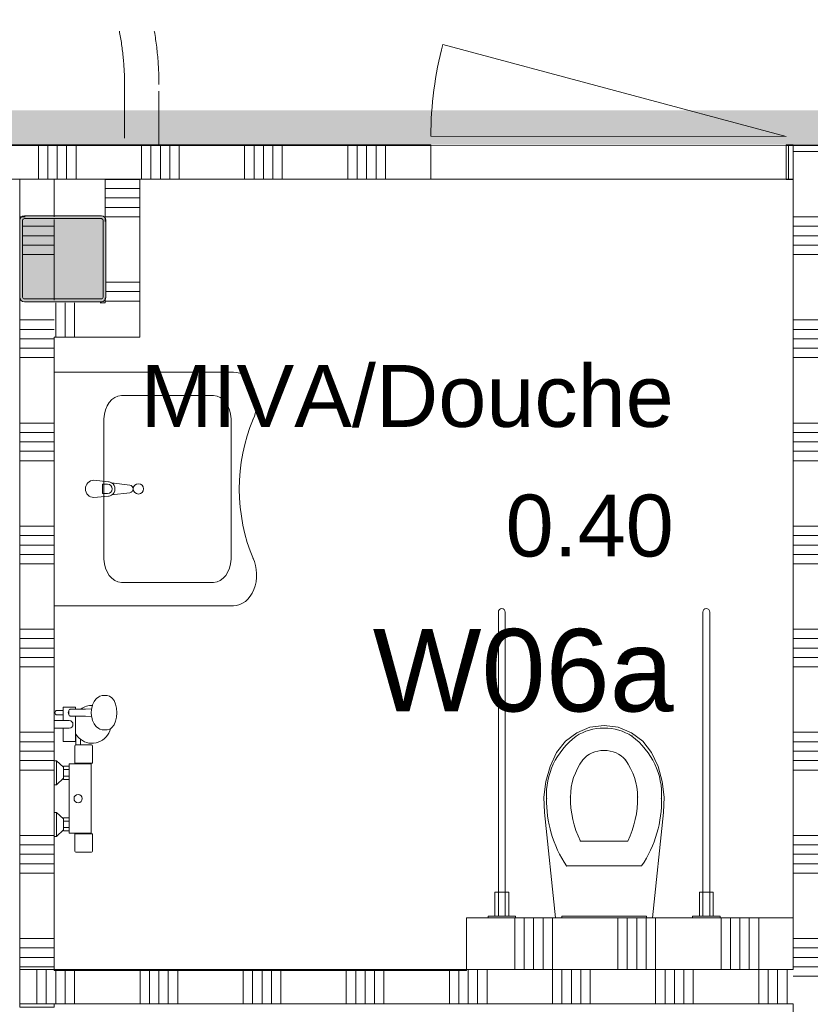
# Model space of a CAD drawing. Header units: millimetres. Extents: x -850 to 154668, y -80343 to 71019.
# Tile 31 of 147: x 33250 to 35550, y 23809 to 26674. Entities that reach past the tile are written whole.
import ezdxf
from ezdxf.enums import TextEntityAlignment as Align

# ---------------------------------------------------------------- set-up
doc = ezdxf.new("R2010")
doc.units = ezdxf.units.MM
doc.header["$MEASUREMENT"] = 0
doc.linetypes.add('B0701', pattern=[234.119993, 155.999994, -78.119999])
for name, color, linetype in [('Info Wandafwerking aanduiding', 7, 'Continuous'), ('Info Wandafwerking aanduiding Doorsnede-arcering', 7, 'Continuous'), ('New_22 NC Binnenwanden', 7, 'Continuous'), ('New_22 NC Binnenwanden Deuren', 7, 'Continuous'), ('New_22 NC Binnenwanden Doorsnede-arcering', 7, 'Continuous'), ('New_74 Sanitair', 7, 'Continuous'), ('New_Z Ruimtefuncties', 7, 'Continuous'), ('New_Z Ruimtefuncties Zone omranding', 7, 'Continuous'), ('New_Z Ruimtefuncties Zone tekst', 7, 'Continuous'), ('S-COLS-____-OTLN.RVT S', 7, 'Continuous'), ('S-COLS-____-OTLN.RVT S 2D arcering', 7, 'Continuous')]:
    doc.layers.add(name, color=color, linetype=linetype)
doc.styles.add('GENERATED_STYLE_1', font='arial.ttf')
doc.styles.add('GENERATED_STYLE_2', font='arial.ttf')

# ---------------------------------------------------------------- blocks, each defined once
blk = doc.blocks.new('*X85')
at = {"layer": 'New_22 NC Binnenwanden Doorsnede-arcering', "color": 254, "linetype": 'Continuous', "lineweight": 0, "true_color": 0xe9ebeb}
for p, q in [((33350, 25800), (33250, 25800)), ((33350, 25772.6), (33250, 25772.6)), ((33350, 25745.1), (33250, 25745.1)), ((33350, 25717.7), (33250, 25717.7)), ((33350, 25690.3), (33250, 25690.3)), ((33350, 25500), (33250, 25500)), ((33350, 25472.6), (33250, 25472.6)), ((33350, 25445.1), (33250, 25445.1)), ((33350, 25417.7), (33250, 25417.7)), ((33350, 25390.3), (33250, 25390.3)), ((33350, 25200), (33250, 25200)), ((33350, 25172.6), (33250, 25172.6)), ((33350, 25145.1), (33250, 25145.1)), ((33350, 25117.7), (33250, 25117.7)), ((33350, 25090.3), (33250, 25090.3)), ((33350, 24900), (33250, 24900)), ((33350, 24872.6), (33250, 24872.6)), ((33350, 24845.1), (33250, 24845.1)), ((33350, 24817.7), (33250, 24817.7)), ((33350, 24790.3), (33250, 24790.3)), ((33350, 24600), (33250, 24600)), ((33350, 24572.6), (33250, 24572.6)), ((33350, 24545.1), (33250, 24545.1)), ((33350, 24517.7), (33250, 24517.7)), ((33350, 24490.3), (33250, 24490.3)), ((33350, 24300), (33250, 24300)), ((33350, 24272.6), (33250, 24272.6)), ((33350, 24245.1), (33250, 24245.1)), ((33350, 24217.7), (33250, 24217.7)), ((33350, 24190.3), (33250, 24190.3)), ((33350, 24000), (33250, 24000)), ((33350, 23972.6), (33250, 23972.6)), ((33350, 23945.1), (33250, 23945.1)), ((33350, 23917.7), (33250, 23917.7))]:
    blk.add_line(p, q, dxfattribs=at)
blk = doc.blocks.new('*X86')
at = {"layer": 'New_22 NC Binnenwanden Doorsnede-arcering', "color": 254, "linetype": 'Continuous', "lineweight": 0, "true_color": 0xe9ebeb}
blk.add_line((33266, 26100), (33250, 26100), dxfattribs=at)
blk = doc.blocks.new('*X87')
at = {"layer": 'New_22 NC Binnenwanden Doorsnede-arcering', "color": 254, "linetype": 'Continuous', "lineweight": 0, "true_color": 0xe9ebeb}
for p, q in [((33350, 26072.6), (33258, 26072.6)), ((33350, 26045.1), (33258, 26045.1)), ((33350, 26017.7), (33258, 26017.7)), ((33350, 25990.3), (33258, 25990.3))]:
    blk.add_line(p, q, dxfattribs=at)
blk = doc.blocks.new('*X89')
at = {"layer": 'New_22 NC Binnenwanden Doorsnede-arcering', "color": 254, "linetype": 'Continuous', "lineweight": 0, "true_color": 0xe9ebeb}
for p, q in [((33350, 22800), (33250, 22800)), ((33350, 22772.6), (33250, 22772.6)), ((33350, 22745.1), (33250, 22745.1)), ((33350, 22717.7), (33250, 22717.7)), ((33350, 22690.3), (33250, 22690.3)), ((33350, 22500), (33250, 22500)), ((33350, 22472.6), (33250, 22472.6)), ((33350, 22445.1), (33250, 22445.1)), ((33350, 22417.7), (33250, 22417.7))]:
    blk.add_line(p, q, dxfattribs=at)
blk = doc.blocks.new('D1 22_2')
at = {"layer": 'New_22 NC Binnenwanden Deuren', "color": 1, "linetype": 'Continuous', "lineweight": 0}
for q in [(-435.2, 241.7), (-467, 0)]:
    blk.add_line((467, 0), q, dxfattribs=at)
at = {"layer": 'New_22 NC Binnenwanden Deuren', "color": 7, "linetype": 'Continuous', "lineweight": 0}
for p, q in [((-467, -25), (-467, -125)), ((-467, -25), (-467, -125)), ((467, -25), (467, -125)), ((467, -25), (467, -125))]:
    blk.add_line(p, q, dxfattribs=at)
at = {"layer": 'New_22 NC Binnenwanden Deuren', "color": 1, "linetype": 'Continuous', "lineweight": 0}
blk.add_arc((467, 0), 934, 165, 180, dxfattribs=at)
blk = doc.blocks.new('Wall_9_1', base_point=(33350, 26210))
at = {"layer": 'New_22 NC Binnenwanden', "color": 8, "linetype": 'Continuous', "lineweight": 0, "true_color": 0x778488}
for p, q in [((33250, 23910), (33350, 23910)), ((33250, 23810), (33350, 23810)), ((33250, 23800), (33350, 23800)), ((33250, 22866), (33350, 22866))]:
    blk.add_line(p, q, dxfattribs=at)
at = {"layer": 'New_22 NC Binnenwanden', "color": 8, "linetype": 'Continuous', "lineweight": 0, "true_color": 0x778488, "flags": 128}
for points in [[(33250, 26210), (33250, 26084)], [(33250, 26210), (33350, 26210)], [(33350, 26100), (33350, 26210)], [(33350, 25858), (33350, 26092)], [(33250, 25866), (33250, 23910)], [(33350, 23910), (33350, 25750)], [(33250, 23810), (33250, 23800)], [(33350, 23800), (33350, 23810)], [(33250, 22866), (33250, 22415)], [(33350, 22415), (33350, 22866)], [(33250, 22415), (33350, 22415)]]:
    blk.add_lwpolyline(points, dxfattribs=at)
at = {"layer": 'New_22 NC Binnenwanden', "color": 8, "lineweight": 0, "true_color": 0x778488}
for name in ['*X86', '*X87', '*X85', '*X89']:
    blk.add_blockref(name, (0, 0), dxfattribs=at)
at = {"layer": 'New_22 NC Binnenwanden Deuren', "color": 1, "linetype": 'Continuous', "lineweight": 0, "xscale": -1, "zscale": 1000, "rotation": 90}
blk.add_blockref('D1 22_2', (33225, 23333), dxfattribs=at)
blk = doc.blocks.new('*X432')
at = {"layer": 'New_22 NC Binnenwanden Doorsnede-arcering', "color": 254, "linetype": 'Continuous', "lineweight": 0, "true_color": 0xe9ebeb}
for p, q in [((33354.9, 25850), (33354.9, 25750)), ((33382.3, 25850), (33382.3, 25750)), ((33409.7, 25850), (33409.7, 25750))]:
    blk.add_line(p, q, dxfattribs=at)
blk = doc.blocks.new('Wall_112_1', base_point=(33350, 25850))
at = {"layer": 'New_22 NC Binnenwanden', "color": 8, "linetype": 'Continuous', "lineweight": 0, "true_color": 0x778488, "flags": 128}
for points in [[(33499.1, 25850), (33484, 25850)], [(33599.1, 25750), (33599.1, 25850)], [(33350, 25750), (33599.1, 25750)]]:
    blk.add_lwpolyline(points, dxfattribs=at)
at = {"layer": 'New_22 NC Binnenwanden', "color": 8, "lineweight": 0, "true_color": 0x778488}
blk.add_blockref('*X432', (0, 0), dxfattribs=at)
blk = doc.blocks.new('*X436')
at = {"layer": 'New_22 NC Binnenwanden Doorsnede-arcering', "color": 254, "linetype": 'Continuous', "lineweight": 0, "true_color": 0xe9ebeb}
for p, q in [((33499.1, 26182.3), (33524, 26182.3)), ((33524, 26182.3), (33599.1, 26182.3)), ((33499.1, 26154.9), (33524, 26154.9)), ((33524, 26154.9), (33599.1, 26154.9)), ((33499.1, 26127.4), (33524, 26127.4)), ((33524, 26127.4), (33599.1, 26127.4)), ((33499.1, 26100), (33524, 26100)), ((33524, 26100), (33599.1, 26100)), ((33500, 25909.7), (33524, 25909.7)), ((33524, 25909.7), (33599.1, 25909.7)), ((33500, 25882.3), (33524, 25882.3)), ((33524, 25882.3), (33599.1, 25882.3)), ((33499.1, 25854.9), (33524, 25854.9)), ((33524, 25854.9), (33599.1, 25854.9))]:
    blk.add_line(p, q, dxfattribs=at)
blk = doc.blocks.new('Wall_113_1', base_point=(33499.1, 25850))
at = {"layer": 'New_22 NC Binnenwanden', "color": 8, "linetype": 'Continuous', "lineweight": 0, "true_color": 0x778488, "flags": 128}
for points in [[(33599.1, 26209), (33499.1, 26209)], [(33499.1, 26209), (33499.1, 26086.1)], [(33599.1, 25850), (33599.1, 26209)], [(33499.1, 25863.9), (33499.1, 25850)]]:
    blk.add_lwpolyline(points, dxfattribs=at)
at = {"layer": 'New_22 NC Binnenwanden', "color": 8, "lineweight": 0, "true_color": 0x778488}
blk.add_blockref('*X436', (0, 0), dxfattribs=at)
blk = doc.blocks.new('*X538')
at = {"layer": 'New_22 NC Binnenwanden Doorsnede-arcering', "color": 254, "linetype": 'Continuous', "lineweight": 0, "true_color": 0xe9ebeb}
for p, q in [((34690.3, 23910), (34690.3, 24060)), ((34717.7, 23910), (34717.7, 24060)), ((34745.1, 23910), (34745.1, 24060)), ((34772.6, 23910), (34772.6, 24060)), ((34800, 23910), (34800, 24060)), ((34990.3, 23910), (34990.3, 24060)), ((35017.7, 23910), (35017.7, 24060)), ((35045.1, 23910), (35045.1, 24060)), ((35072.6, 23910), (35072.6, 24060)), ((35100, 23910), (35100, 24060)), ((35290.3, 23910), (35290.3, 24060)), ((35317.7, 23910), (35317.7, 24060)), ((35345.1, 23910), (35345.1, 24060)), ((35372.6, 23910), (35372.6, 24060)), ((35400, 23910), (35400, 24060))]:
    blk.add_line(p, q, dxfattribs=at)
blk = doc.blocks.new('Wall_144_1', base_point=(35600, 23910))
at = {"layer": 'New_22 NC Binnenwanden', "color": 8, "linetype": 'Continuous', "lineweight": 0, "true_color": 0x778488, "flags": 128}
for points in [[(35500, 24060), (34550, 24060)], [(34550, 24060), (34550, 23910)], [(35500, 23910), (35500, 24060)], [(34550, 23910), (35500, 23910)]]:
    blk.add_lwpolyline(points, dxfattribs=at)
at = {"layer": 'New_22 NC Binnenwanden', "color": 8, "lineweight": 0, "true_color": 0x778488}
blk.add_blockref('*X538', (0, 0), dxfattribs=at)
blk = doc.blocks.new('Wall_201_1', base_point=(33555, 26485))
at = {"layer": 'New_22 NC Binnenwanden', "color": 8, "linetype": 'B0701', "lineweight": 0, "true_color": 0x778488}
for radius in [900, 800]:
    blk.add_arc((32755, 26485), radius, 0, 89.9998, dxfattribs=at)
blk = doc.blocks.new('Wall_202_1', base_point=(33555, 26485))
at = {"layer": 'New_22 NC Binnenwanden', "color": 8, "linetype": 'B0701', "lineweight": 0, "true_color": 0x778488, "flags": 128}
for points in [[(33555, 26485), (33555, 26310)], [(33655, 26310), (33655, 26485)], [(33555, 26310), (33655, 26310)]]:
    blk.add_lwpolyline(points, dxfattribs=at)
blk = doc.blocks.new('Wall_445_1', base_point=(61261, 26310))
at = {"layer": 'Info Wandafwerking aanduiding Doorsnede-arcering', "linetype": 'Continuous', "lineweight": 0}
blk.add_hatch(color=1, dxfattribs=at).paths.add_polyline_path([(61261, 26410), (29780, 26410), (29780, 26310), (61261, 26310)])
blk = doc.blocks.new('Invalidentoilet 22')
at = {"layer": 'New_74 Sanitair', "color": 1, "linetype": 'Continuous', "lineweight": 0}
for p, q in [((-257.5, 0), (-337.5, 0)), ((-337.5, 0), (-337.5, -5)), ((-257.5, -5), (-257.5, 0)), ((-141, 0), (-173.3, -306.6)), ((141, 0), (-141, 0)), ((123, 0), (-123, 0)), ((-123, 0), (-123, -5)), ((123, -5), (123, 0)), ((173.3, -306.6), (141, 0)), ((337.5, 0), (257.5, 0)), ((257.5, 0), (257.5, -5)), ((337.5, -5), (337.5, 0)), ((-337.5, -5), (-257.5, -5)), ((-317.5, -5), (-317.5, -75)), ((-277.5, -5), (-317.5, -5)), ((-307.5, -890), (-307.5, -5)), ((-307.5, -5), (-287.5, -5)), ((-287.5, -5), (-287.5, -890)), ((-277.5, -75), (-277.5, -5)), ((-123, -5), (123, -5)), ((257.5, -5), (337.5, -5)), ((277.5, -5), (277.5, -75)), ((317.5, -5), (277.5, -5)), ((287.5, -890), (287.5, -5)), ((287.5, -5), (307.5, -5)), ((307.5, -5), (307.5, -890)), ((317.5, -75), (317.5, -5)), ((-317.5, -75), (-277.5, -75)), ((277.5, -75), (317.5, -75)), ((0, -151.4), (-108.9, -151.4)), ((108.9, -151.4), (0, -151.4)), ((0, -223.6), (-68.8, -223.6)), ((68.8, -223.6), (0, -223.6)), ((-173.3, -306.6), (-174.9, -351.8)), ((174.9, -351.8), (173.3, -306.6)), ((-174.9, -351.8), (-169.4, -396.7)), ((169.4, -396.7), (174.9, -351.8)), ((-169.4, -396.7), (-157, -440.3)), ((157, -440.3), (169.4, -396.7)), ((-157, -440.3), (-138, -481.3)), ((138, -481.3), (157, -440.3)), ((-138, -481.3), (-112.4, -513.9)), ((62.1, -459.7), (62.1, -459.7)), ((112.4, -513.9), (138, -481.3)), ((-112.4, -513.9), (-79.4, -538.8)), ((0, -487.5), (0, -487.5)), ((79.4, -538.8), (112.4, -513.9)), ((-79.4, -538.8), (-41, -554.6)), ((41, -554.6), (79.4, -538.8)), ((81.1, -529), (81.1, -529)), ((-41, -554.6), (0, -560)), ((0, -552.4), (0, -552.4)), ((0, -560), (41, -554.6))]:
    blk.add_line(p, q, dxfattribs=at)
for centre in [(-297.5, -890), (297.5, -890)]:
    blk.add_arc(centre, 10, 180, 0, dxfattribs=at)
for centre, major_axis, start_param, end_param in [((258.1, -339.4), (425.3, 0), 2.612188, 3.165208), ((-258.1, -339.4), (425.3, 0), 6.259569, 6.81259), ((264.5, -347.9), (362.2, 0), 2.738768, 3.154495), ((-264.5, -347.9), (362.2, 0), 6.270283, 6.68601), ((89.5, -360.8), (256.9, 0), 3.085861, 3.98645), ((134.9, -351.4), (232.6, 0), 3.144841, 3.702507), ((-134.9, -351.4), (232.6, 0), 5.722271, 6.279937), ((-89.5, -360.8), (256.9, 0), 5.438328, 6.338917), ((0.8, -419), (78.2, 0), 3.778693, 4.701998), ((-0.8, -419), (78.2, 0), 4.72278, 5.646085), ((0.8, -431.2), (138.5, 0), 4.079884, 4.706528), ((-0.8, -431.2), (138.5, 0), 4.71825, 5.344894)]:
    blk.add_ellipse(centre, major_axis=major_axis, ratio=0.875546, start_param=start_param, end_param=end_param, dxfattribs=at)
for p in [(108.9, -151.4), (68.8, -223.6), (-167, -348.2), (-97.7, -352), (97.7, -352), (167, -348.2), (-62.1, -459.7), (-81.1, -529)]:
    blk.add_point(p, dxfattribs=at)
blk = doc.blocks.new('Douche armatuur 22')
at = {"layer": 'New_74 Sanitair', "color": 1, "linetype": 'Continuous', "lineweight": 0}
for p, q in [((-40, 0), (-110, 0)), ((-110, 0), (-110, -7)), ((-40, -7), (-40, 0)), ((110, 0), (40, 0)), ((40, 0), (40, -7)), ((110, -7), (110, 0)), ((-110, -7), (-91, -27)), ((-110, -7), (-40, -7)), ((-91, -27), (-94, -27)), ((-94, -27), (-94, -44)), ((-91, -27), (-59, -27)), ((-84.5, -27), (-84.5, -44)), ((-65.5, -27), (-65.5, -44)), ((-59, -27), (-40, -7)), ((-56, -27), (-59, -27)), ((-56, -44), (-56, -27)), ((40, -7), (59, -27)), ((40, -7), (110, -7)), ((59, -27), (56, -27)), ((56, -27), (56, -44)), ((59, -27), (91, -27)), ((65.5, -27), (65.5, -44)), ((84.5, -27), (84.5, -44)), ((91, -27), (110, -7)), ((94, -27), (91, -27)), ((94, -44), (94, -27)), ((205, -26), (166, -26)), ((166, -26), (166, -62)), ((227, 0), (205, 0)), ((205, 0), (205, -26)), ((205, -26), (205, -44)), ((227, -26), (227, 0)), ((243.5, -26), (227, -26)), ((227, -44), (227, -26)), ((227, -44), (227, -26)), ((243.5, -9), (243.5, -26)), ((243.5, -26), (256.5, -26)), ((256.5, -26), (256.5, -9)), ((266, -26), (256.5, -26)), ((266, -62), (266, -26)), ((-94, -44), (-101, -44)), ((-101, -44), (-101, -61)), ((-94, -44), (-56, -44)), ((56, -44), (-56, -44)), ((56, -44), (94, -44)), ((101, -44), (94, -44)), ((101, -61), (101, -44)), ((239.5, -91.1), (240, -48.8)), ((240, -48.8), (240.2, -47.2)), ((240.2, -47.2), (240.9, -45.7)), ((240.9, -45.7), (242.1, -44.3)), ((242.1, -44.3), (243.5, -43.3)), ((243.5, -43.3), (245, -42.8)), ((247.4, -41.6), (245, -42.8)), ((245, -42.8), (245.2, -42.7)), ((245, -42.8), (245, -42.8)), ((245.2, -42.7), (247, -42.5)), ((247, -42.5), (253, -42.5)), ((250, -41.2), (247.4, -41.6)), ((252.6, -41.6), (250, -41.2)), ((255, -42.8), (252.6, -41.6)), ((253, -42.5), (254.8, -42.7)), ((254.8, -42.7), (255, -42.8)), ((255, -42.8), (255, -42.8)), ((255, -42.8), (256.5, -43.3)), ((256.5, -43.3), (257.9, -44.3)), ((257.9, -44.3), (259.1, -45.7)), ((259.1, -45.7), (259.8, -47.2)), ((259.8, -47.2), (260, -48.8)), ((260.5, -91.1), (260, -48.8)), ((-156, -63.1), (-156, -108.9)), ((-103, -60.1), (-153, -60.1)), ((-103, -61), (-103, -60.1)), ((-101, -61), (-103, -61)), ((-103, -61), (-103, -107)), ((-101, -107), (-101, -61)), ((103, -61), (101, -61)), ((101, -61), (101, -107.2)), ((153, -60.1), (103, -60.1)), ((103, -60.1), (103, -61)), ((103, -107), (103, -61)), ((156, -63.5), (156, -63.1)), ((187.3, -63.5), (156, -63.5)), ((156, -76.5), (156, -63.5)), ((156, -108.9), (156, -76.5)), ((156, -76.5), (172.7, -76.5)), ((166, -62), (190, -62)), ((190, -62), (239.8, -62)), ((260.3, -77.9), (260.2, -62)), ((260.2, -62), (266, -62)), ((-153, -111.9), (-103, -111.9)), ((-103, -111.9), (-103, -107)), ((-103, -107), (-101, -107)), ((-101, -107), (-101, -107.2)), ((-101, -107.2), (-101, -107.8)), ((-101, -107.8), (-101, -108)), ((-101, -108), (101, -108)), ((101, -107.2), (101, -107)), ((101, -107), (103, -107)), ((101, -107.8), (101, -107.2)), ((101, -108), (101, -107.8)), ((103, -107), (103, -111.9)), ((103, -111.9), (153, -111.9)), ((227.2, -112.2), (217.8, -116.4)), ((232.4, -110.8), (227.2, -112.2)), ((240.9, -108.8), (232.4, -110.8)), ((239, -109.3), (239.5, -91.1)), ((250, -108.1), (240.9, -108.8)), ((259.1, -108.8), (250, -108.1)), ((267.6, -110.8), (259.1, -108.8)), ((261, -109.3), (260.5, -91.1)), ((267.6, -110.8), (271, -111.7)), ((272.8, -112.2), (271, -111.7)), ((282.2, -116.4), (272.8, -112.2)), ((200.5, -140.4), (200, -143.6)), ((202.2, -133), (200.5, -140.4)), ((203.6, -130.3), (202.2, -133)), ((208.4, -123.6), (203.6, -130.3)), ((210.5, -121.8), (208.4, -123.6)), ((217.8, -116.4), (210.5, -121.8)), ((289.5, -121.8), (282.2, -116.4)), ((291.6, -123.6), (289.5, -121.8)), ((296.4, -130.3), (291.6, -123.6)), ((297.8, -133), (296.4, -130.3)), ((299.5, -140.4), (297.8, -133)), ((300, -143.6), (299.5, -140.4)), ((200, -143.6), (200, -154.2)), ((200, -154.2), (201.7, -161.6)), ((201.7, -161.6), (203.4, -164)), ((203.4, -164), (206.7, -168.5)), ((206.7, -168.5), (214.6, -174.5)), ((285.4, -174.5), (293.3, -168.5)), ((293.3, -168.5), (298.3, -161.6)), ((298.3, -161.6), (300, -154.2)), ((300, -154.2), (300, -143.6)), ((214.6, -174.5), (225, -179)), ((225, -179), (237.1, -181.9)), ((237.1, -181.9), (250, -182.9)), ((250, -182.9), (262.9, -181.9)), ((262.9, -181.9), (275, -179)), ((275, -179), (285.4, -174.5))]:
    blk.add_line(p, q, dxfattribs=at)
blk.add_circle((0, -70), 12, dxfattribs=at)
for centre, radius, start, end in [((250, -9), 6.5, 0, 180), ((216, -44), 11, 180, 0), ((-153, -63.1), 3, 90, 180), ((153, -63.1), 3, 0, 90), ((216, -110.5), 55, 141.8869, 256.7735), ((216, -110.5), 55, 121.3994, 141.8869), ((216, -110.5), 55, 118.2578, 121.3994), ((216.2, -110.3), 54.8, 358.5584, 36.3009), ((-153, -108.9), 3, 180, 270), ((153, -108.9), 3, 270, 0)]:
    blk.add_arc(centre, radius, start, end, dxfattribs=at)
blk = doc.blocks.new('Wasbak 22')
at = {"layer": 'New_74 Sanitair', "color": 1, "linetype": 'Continuous', "lineweight": 0}
for p, q in [((-340, -522), (-340, -0.2)), ((-340, -0.2), (340, -0.2)), ((340, -0.2), (340, -522)), ((-25, -116), (-21, -158)), ((-13.6, -155.8), (-13.6, -140.9)), ((-13.6, -140.9), (13.6, -140.9)), ((13.6, -140.9), (13.6, -155.8)), ((21, -158), (25, -116)), ((-204, -145.1), (204, -145.1)), ((-17.7, -167.5), (-11.1, -220.4)), ((11.1, -220.4), (17.7, -167.5)), ((-272, -195.9), (-272, -464)), ((272, -464), (272, -195.9)), ((-204, -514.8), (204, -514.8))]:
    blk.add_line(p, q, dxfattribs=at)
blk.add_circle((0, -245.2), 15, dxfattribs=at)
for centre, radius, start, end in [((0, -116), 25, 0, 180), ((0, -156.1), 21.1, 185.1696, 212.771), ((0, -156.1), 21.1, 212.771, 327.229), ((0, -155.8), 13.6, 180, 0), ((0, -156.1), 21.1, 327.229, 354.8304), ((0, -219), 11.2, 187.1389, 352.8611)]:
    blk.add_arc(centre, radius, start, end, dxfattribs=at)
for centre, major_axis, start_param, end_param in [((-202.5, -197), (69.5, 0), 1.592282, 3.120107), ((202.5, -197), (69.5, 0), 0.021486, 1.549311), ((-202.5, -462.9), (69.5, 0), 3.163078, 4.690903), ((202.5, -462.9), (69.5, 0), 4.733875, 6.2617), ((-249.8, -522), (90.2, 0), 3.141593, 5.289261), ((0, -841.3), (405.3, 0), 1.046808, 2.098245), ((249.8, -522), (90.2, 0), 4.135517, 6.283185)]:
    blk.add_ellipse(centre, major_axis=major_axis, ratio=0.746013, start_param=start_param, end_param=end_param, dxfattribs=at)
blk = doc.blocks.new('Column 74[74]_1', base_point=(0.5, 3))
at = {"layer": 'S-COLS-____-OTLN.RVT S 2D arcering', "linetype": 'Continuous', "lineweight": 0, "true_color": 0x778488}
h = blk.add_hatch(color=8, dxfattribs=at)
h.paths.add_polyline_path([(33250.5, 25866), (33251.5, 25861), (33254.3, 25856.8), (33258.5, 25853.9), (33263.5, 25853), (33487.5, 25853), (33492.5, 25853.9), (33496.7, 25856.8), (33499.5, 25861), (33500.5, 25866), (33500.5, 26090), (33499.5, 26094.9), (33496.7, 26099.1), (33492.5, 26102), (33487.5, 26103), (33263.5, 26103), (33258.5, 26102), (33254.3, 26099.1), (33251.5, 26094.9), (33250.5, 26090)])
h.paths.add_polyline_path([(33487.5, 25861), (33263.5, 25861), (33261.6, 25861.3), (33260, 25862.4), (33258.9, 25864), (33258.5, 25866), (33258.5, 26090), (33258.9, 26091.9), (33260, 26093.5), (33261.6, 26094.6), (33263.5, 26095), (33487.5, 26095), (33489.4, 26094.6), (33491.1, 26093.5), (33492.1, 26091.9), (33492.5, 26090), (33492.5, 25866), (33492.1, 25864), (33491.1, 25862.4), (33489.4, 25861.3)], flags=0)
blk.add_hatch(color=8, dxfattribs=at).paths.add_polyline_path([(33487.5, 26095), (33263.5, 26095), (33261.6, 26094.6), (33260, 26093.5), (33258.9, 26091.9), (33258.5, 26090), (33258.5, 25866), (33258.9, 25864), (33260, 25862.4), (33261.6, 25861.3), (33263.5, 25861), (33487.5, 25861), (33489.4, 25861.3), (33491.1, 25862.4), (33492.1, 25864), (33492.5, 25866), (33492.5, 26090), (33492.1, 26091.9), (33491.1, 26093.5), (33489.4, 26094.6)])
at = {"layer": 'S-COLS-____-OTLN.RVT S', "color": 1, "linetype": 'Continuous', "lineweight": 0}
for p, q in [((33258.5, 26102), (33254.3, 26099.1)), ((33263.5, 26103), (33258.5, 26102)), ((33487.5, 26103), (33263.5, 26103)), ((33492.5, 26102), (33487.5, 26103)), ((33496.7, 26099.1), (33492.5, 26102)), ((33251.5, 26094.9), (33250.5, 26090)), ((33250.5, 26090), (33250.5, 25866)), ((33254.3, 26099.1), (33251.5, 26094.9)), ((33258.5, 26090), (33258.9, 26091.9)), ((33258.5, 25866), (33258.5, 26090)), ((33258.9, 26091.9), (33260, 26093.5)), ((33260, 26093.5), (33261.6, 26094.6)), ((33261.6, 26094.6), (33263.5, 26095)), ((33263.5, 26095), (33487.5, 26095)), ((33487.5, 26095), (33489.4, 26094.6)), ((33489.4, 26094.6), (33491.1, 26093.5)), ((33491.1, 26093.5), (33492.1, 26091.9)), ((33492.1, 26091.9), (33492.5, 26090)), ((33492.5, 26090), (33492.5, 25866)), ((33499.5, 26094.9), (33496.7, 26099.1)), ((33500.5, 26090), (33499.5, 26094.9)), ((33500.5, 25866), (33500.5, 26090)), ((33250.5, 25866), (33251.5, 25861)), ((33251.5, 25861), (33254.3, 25856.8)), ((33254.3, 25856.8), (33258.5, 25853.9)), ((33258.9, 25864), (33258.5, 25866)), ((33258.5, 25853.9), (33263.5, 25853)), ((33260, 25862.4), (33258.9, 25864)), ((33261.6, 25861.3), (33260, 25862.4)), ((33263.5, 25861), (33261.6, 25861.3)), ((33487.5, 25861), (33263.5, 25861)), ((33263.5, 25853), (33487.5, 25853)), ((33489.4, 25861.3), (33487.5, 25861)), ((33487.5, 25853), (33492.5, 25853.9)), ((33491.1, 25862.4), (33489.4, 25861.3)), ((33492.1, 25864), (33491.1, 25862.4)), ((33492.5, 25866), (33492.1, 25864)), ((33492.5, 25853.9), (33496.7, 25856.8)), ((33496.7, 25856.8), (33499.5, 25861)), ((33499.5, 25861), (33500.5, 25866))]:
    blk.add_line(p, q, dxfattribs=at)
blk = doc.blocks.new('*X2952')
at = {"layer": 'New_22 NC Binnenwanden Doorsnede-arcering', "color": 254, "linetype": 'Continuous', "lineweight": 0, "true_color": 0xe9ebeb}
blk.add_line((35518.8, 26290.3), (35500, 26290.3), dxfattribs=at)
blk = doc.blocks.new('*X2953')
at = {"layer": 'New_22 NC Binnenwanden Doorsnede-arcering', "color": 254, "linetype": 'Continuous', "lineweight": 0, "true_color": 0xe9ebeb}
for p, q in [((35600, 26100), (35500, 26100)), ((35600, 26072.6), (35500, 26072.6)), ((35600, 26045.1), (35500, 26045.1)), ((35600, 26017.7), (35500, 26017.7)), ((35600, 25990.3), (35500, 25990.3)), ((35600, 25800), (35500, 25800)), ((35600, 25772.6), (35500, 25772.6)), ((35600, 25745.1), (35500, 25745.1)), ((35600, 25717.7), (35500, 25717.7)), ((35600, 25690.3), (35500, 25690.3)), ((35600, 25500), (35500, 25500)), ((35600, 25472.6), (35500, 25472.6)), ((35600, 25445.1), (35500, 25445.1)), ((35600, 25417.7), (35500, 25417.7)), ((35600, 25390.3), (35500, 25390.3)), ((35600, 25200), (35500, 25200)), ((35600, 25172.6), (35500, 25172.6)), ((35600, 25145.1), (35500, 25145.1)), ((35600, 25117.7), (35500, 25117.7)), ((35600, 25090.3), (35500, 25090.3)), ((35600, 24900), (35500, 24900)), ((35600, 24872.6), (35500, 24872.6)), ((35600, 24845.1), (35500, 24845.1)), ((35600, 24817.7), (35500, 24817.7)), ((35600, 24790.3), (35500, 24790.3)), ((35600, 24600), (35500, 24600)), ((35600, 24572.6), (35500, 24572.6)), ((35600, 24545.1), (35500, 24545.1)), ((35600, 24517.7), (35500, 24517.7)), ((35600, 24490.3), (35500, 24490.3)), ((35600, 24300), (35500, 24300)), ((35600, 24272.6), (35500, 24272.6)), ((35600, 24245.1), (35500, 24245.1)), ((35600, 24217.7), (35500, 24217.7)), ((35600, 24190.3), (35500, 24190.3)), ((35600, 24000), (35500, 24000)), ((35600, 23972.6), (35500, 23972.6)), ((35600, 23945.1), (35500, 23945.1)), ((35600, 23917.7), (35500, 23917.7)), ((35600, 23890.3), (35500, 23890.3)), ((35600, 23700), (35500, 23700)), ((35600, 23672.6), (35500, 23672.6)), ((35600, 23645.1), (35500, 23645.1)), ((35600, 23617.7), (35500, 23617.7)), ((35600, 23590.3), (35500, 23590.3)), ((35600, 23400), (35500, 23400)), ((35600, 23372.6), (35500, 23372.6)), ((35600, 23345.1), (35500, 23345.1)), ((35600, 23317.7), (35500, 23317.7)), ((35600, 23290.3), (35500, 23290.3)), ((35600, 23100), (35500, 23100)), ((35600, 23072.6), (35500, 23072.6)), ((35600, 23045.1), (35500, 23045.1)), ((35600, 23017.7), (35500, 23017.7)), ((35600, 22990.3), (35500, 22990.3)), ((35600, 22800), (35500, 22800)), ((35600, 22772.6), (35500, 22772.6)), ((35600, 22745.1), (35500, 22745.1)), ((35600, 22717.7), (35500, 22717.7)), ((35600, 22690.3), (35500, 22690.3)), ((35600, 22500), (35500, 22500)), ((35600, 22472.6), (35500, 22472.6)), ((35600, 22445.1), (35500, 22445.1)), ((35600, 22417.7), (35500, 22417.7))]:
    blk.add_line(p, q, dxfattribs=at)
blk = doc.blocks.new('*X2954')
at = {"layer": 'New_22 NC Binnenwanden Doorsnede-arcering', "color": 254, "linetype": 'Continuous', "lineweight": 0, "true_color": 0xe9ebeb}
blk.add_line((35600, 26290.3), (35518.8, 26290.3), dxfattribs=at)
blk = doc.blocks.new('Wall_615_1', base_point=(35600, 26209.1))
at = {"layer": 'New_22 NC Binnenwanden', "color": 8, "linetype": 'Continuous', "lineweight": 0, "true_color": 0x778488, "flags": 128}
for points in [[(35500, 26309), (35600, 26309.1)], [(35500, 26309), (35500, 23910)], [(35600, 22415), (35600, 26209.1)], [(35500, 23810), (35500, 22415)], [(35500, 22415), (35600, 22415)]]:
    blk.add_lwpolyline(points, dxfattribs=at)
at = {"layer": 'New_22 NC Binnenwanden', "color": 8, "lineweight": 0, "true_color": 0x778488}
for name in ['*X2952', '*X2954', '*X2953']:
    blk.add_blockref(name, (0, 0), dxfattribs=at)
blk = doc.blocks.new('*X2956')
at = {"layer": 'New_22 NC Binnenwanden Doorsnede-arcering', "color": 254, "linetype": 'Continuous', "lineweight": 0, "true_color": 0xe9ebeb}
for p, q in [((33300, 23910), (33300, 23894.8)), ((33327.4, 23910), (33327.4, 23894.8)), ((33354.9, 23910), (33354.9, 23894.8)), ((33382.3, 23910), (33382.3, 23894.8)), ((33409.7, 23910), (33409.7, 23894.8)), ((33600, 23910), (33600, 23894.8)), ((33627.4, 23910), (33627.4, 23894.8)), ((33654.9, 23910), (33654.9, 23894.8)), ((33682.3, 23910), (33682.3, 23894.8)), ((33709.7, 23910), (33709.7, 23894.8)), ((33900, 23910), (33900, 23894.8)), ((33927.4, 23910), (33927.4, 23894.8)), ((33954.9, 23910), (33954.9, 23894.8)), ((33982.3, 23910), (33982.3, 23894.8)), ((34009.7, 23910), (34009.7, 23894.8)), ((34200, 23910), (34200, 23894.8)), ((34227.4, 23910), (34227.4, 23894.8)), ((34254.9, 23910), (34254.9, 23894.8)), ((34282.3, 23910), (34282.3, 23894.8)), ((34309.7, 23910), (34309.7, 23894.8)), ((34500, 23910), (34500, 23894.8)), ((34527.4, 23910), (34527.4, 23894.8)), ((34554.9, 23910), (34554.9, 23894.8)), ((34582.3, 23910), (34582.3, 23894.8)), ((34609.7, 23910), (34609.7, 23894.8)), ((34800, 23910), (34800, 23894.8)), ((34827.4, 23910), (34827.4, 23894.8)), ((34854.9, 23910), (34854.9, 23894.8)), ((34882.3, 23910), (34882.3, 23894.8)), ((34909.7, 23910), (34909.7, 23894.8)), ((35100, 23910), (35100, 23894.8)), ((35127.4, 23910), (35127.4, 23894.8)), ((35154.9, 23910), (35154.9, 23894.8)), ((35182.3, 23910), (35182.3, 23894.8)), ((35209.7, 23910), (35209.7, 23894.8)), ((35400, 23910), (35400, 23894.8)), ((35427.4, 23910), (35427.4, 23894.8)), ((35454.9, 23910), (35454.9, 23894.8)), ((35482.3, 23910), (35482.3, 23894.8)), ((33300, 23894.8), (33300, 23810)), ((33327.4, 23894.8), (33327.4, 23810)), ((33354.9, 23894.8), (33354.9, 23810)), ((33382.3, 23894.8), (33382.3, 23810)), ((33409.7, 23894.8), (33409.7, 23810)), ((33600, 23894.8), (33600, 23810)), ((33627.4, 23894.8), (33627.4, 23810)), ((33654.9, 23894.8), (33654.9, 23810)), ((33682.3, 23894.8), (33682.3, 23810)), ((33709.7, 23894.8), (33709.7, 23810)), ((33900, 23894.8), (33900, 23810)), ((33927.4, 23894.8), (33927.4, 23810)), ((33954.9, 23894.8), (33954.9, 23810)), ((33982.3, 23894.8), (33982.3, 23810)), ((34009.7, 23894.8), (34009.7, 23810)), ((34200, 23894.8), (34200, 23810)), ((34227.4, 23894.8), (34227.4, 23810)), ((34254.9, 23894.8), (34254.9, 23810)), ((34282.3, 23894.8), (34282.3, 23810)), ((34309.7, 23894.8), (34309.7, 23810)), ((34500, 23894.8), (34500, 23810)), ((34527.4, 23894.8), (34527.4, 23810)), ((34554.9, 23894.8), (34554.9, 23810)), ((34582.3, 23894.8), (34582.3, 23810)), ((34609.7, 23894.8), (34609.7, 23810)), ((34800, 23894.8), (34800, 23810)), ((34827.4, 23894.8), (34827.4, 23810)), ((34854.9, 23894.8), (34854.9, 23810)), ((34882.3, 23894.8), (34882.3, 23810)), ((34909.7, 23894.8), (34909.7, 23810)), ((35100, 23894.8), (35100, 23810)), ((35127.4, 23894.8), (35127.4, 23810)), ((35154.9, 23894.8), (35154.9, 23810)), ((35182.3, 23894.8), (35182.3, 23810)), ((35209.7, 23894.8), (35209.7, 23810)), ((35400, 23894.8), (35400, 23810)), ((35427.4, 23894.8), (35427.4, 23810)), ((35454.9, 23894.8), (35454.9, 23810)), ((35482.3, 23894.8), (35482.3, 23810))]:
    blk.add_line(p, q, dxfattribs=at)
blk = doc.blocks.new('Wall_616_1', base_point=(33250, 23910))
at = {"layer": 'New_22 NC Binnenwanden', "color": 8, "linetype": 'Continuous', "lineweight": 0, "true_color": 0x778488, "flags": 128}
for points in [[(35500, 23910), (33250, 23910)], [(33250, 23810), (33250, 23910)], [(33250, 23810), (35500, 23810)]]:
    blk.add_lwpolyline(points, dxfattribs=at)
at = {"layer": 'New_22 NC Binnenwanden', "color": 8, "lineweight": 0, "true_color": 0x778488}
blk.add_blockref('*X2956', (0, 0), dxfattribs=at)
blk = doc.blocks.new('*X3192')
at = {"layer": 'New_22 NC Binnenwanden Doorsnede-arcering', "color": 254, "linetype": 'Continuous', "lineweight": 0, "true_color": 0xe9ebeb}
for p, q in [((32404.3, 26309.6), (32404.3, 26209.6)), ((32431.7, 26309.6), (32431.7, 26209.6)), ((32459.2, 26309.6), (32459.2, 26209.6)), ((32486.6, 26309.6), (32486.6, 26209.6)), ((32514, 26309.6), (32514, 26209.6)), ((32704.3, 26309.5), (32704.3, 26209.5)), ((32731.7, 26309.5), (32731.7, 26209.5)), ((32759.2, 26309.5), (32759.2, 26209.5)), ((32786.6, 26309.5), (32786.6, 26209.5)), ((32814, 26309.5), (32814, 26209.5)), ((33004.3, 26309.5), (33004.3, 26209.5)), ((33031.7, 26309.5), (33031.7, 26209.5)), ((33059.2, 26309.5), (33059.2, 26209.5)), ((33086.6, 26309.5), (33086.6, 26209.5)), ((33114, 26309.5), (33114, 26209.5)), ((33304.3, 26309.4), (33304.3, 26209.4)), ((33331.7, 26309.4), (33331.7, 26209.4)), ((33359.2, 26309.4), (33359.2, 26209.4)), ((33386.6, 26309.4), (33386.6, 26209.4)), ((33414, 26309.4), (33414, 26209.4)), ((33604.3, 26309.4), (33604.3, 26209.4)), ((33631.7, 26309.4), (33631.7, 26209.4)), ((33659.2, 26309.4), (33659.2, 26209.4)), ((33686.6, 26309.4), (33686.6, 26209.4)), ((33714, 26309.4), (33714, 26209.4)), ((33904.3, 26309.3), (33904.3, 26209.3)), ((33931.7, 26309.3), (33931.7, 26209.3)), ((33959.2, 26309.3), (33959.2, 26209.3)), ((33986.6, 26309.3), (33986.6, 26209.3)), ((34014, 26309.3), (34014, 26209.3)), ((34204.3, 26309.3), (34204.3, 26209.3)), ((34231.7, 26309.3), (34231.7, 26209.3)), ((34259.2, 26309.3), (34259.2, 26209.3)), ((34286.6, 26309.3), (34286.6, 26209.3)), ((34314, 26309.3), (34314, 26209.3))]:
    blk.add_line(p, q, dxfattribs=at)
blk = doc.blocks.new('*X3193')
at = {"layer": 'New_22 NC Binnenwanden Doorsnede-arcering', "color": 254, "linetype": 'Continuous', "lineweight": 0, "true_color": 0xe9ebeb}
blk.add_line((35486.6, 26309.1), (35486.6, 26209.1), dxfattribs=at)
blk = doc.blocks.new('D1 22')
at = {"layer": 'New_22 NC Binnenwanden Deuren', "color": 1, "linetype": 'Continuous', "lineweight": 0}
for q in [(-481.8, 267.6), (-517, 0)]:
    blk.add_line((517, 0), q, dxfattribs=at)
at = {"layer": 'New_22 NC Binnenwanden Deuren', "color": 7, "linetype": 'Continuous', "lineweight": 0}
for p, q in [((-517, -25), (-517, -125)), ((-517, -25), (-517, -125)), ((517, -25), (517, -125)), ((517, -25), (517, -125))]:
    blk.add_line(p, q, dxfattribs=at)
at = {"layer": 'New_22 NC Binnenwanden Deuren', "color": 1, "linetype": 'Continuous', "lineweight": 0}
blk.add_arc((517, 0), 1034, 165, 180, dxfattribs=at)
blk = doc.blocks.new('Wall_682_1', base_point=(35600, 26209.1))
at = {"layer": 'New_22 NC Binnenwanden', "color": 8, "linetype": 'Continuous', "lineweight": 0, "true_color": 0x778488}
for p, q in [((34446, 26309.3), (34446, 26209.3)), ((35480, 26309.1), (35480, 26209.1))]:
    blk.add_line(p, q, dxfattribs=at)
at = {"layer": 'New_22 NC Binnenwanden', "color": 8, "linetype": 'Continuous', "lineweight": 0, "true_color": 0x778488, "flags": 128}
for points in [[(34446, 26309.3), (32273.8, 26309.6)], [(35500, 26309.1), (35480, 26309.1)], [(35500, 26209.1), (35500, 26309.1)], [(32273.8, 26209.6), (33250, 26209.4)], [(33350, 26209.4), (34446, 26209.3)], [(35480, 26209.1), (35500, 26209.1)]]:
    blk.add_lwpolyline(points, dxfattribs=at)
at = {"layer": 'New_22 NC Binnenwanden', "color": 8, "lineweight": 0, "true_color": 0x778488}
for name in ['*X3192', '*X3193']:
    blk.add_blockref(name, (0, 0), dxfattribs=at)
at = {"layer": 'New_22 NC Binnenwanden Deuren', "color": 1, "linetype": 'Continuous', "lineweight": 0, "zscale": 1000, "rotation": 359.9906343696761}
blk.add_blockref('D1 22', (34963, 26334.2), dxfattribs=at)
blk = doc.blocks.new('MIVA_Douche_0.40_32_1', base_point=(34401.5, 25144.2))
at = {"layer": 'New_Z Ruimtefuncties Zone tekst', "color": 2, "lineweight": 0}
for tag, height, style, p in [('DUMMY_938', 180, 'GENERATED_STYLE_1', (35152.8, 25709.9)), ('ROOM_NAME', 180, 'GENERATED_STYLE_1', (35152.8, 25668.8)), ('DUMMY_939', 180, 'GENERATED_STYLE_1', (35152.8, 25332.8)), ('ROOM_NUMBER', 180, 'GENERATED_STYLE_1', (35152.8, 25291.7)), ('stWallCovering', 240, 'GENERATED_STYLE_2', (35152.8, 24900.8))]:
    blk.add_attdef(tag, text='', height=height, dxfattribs=dict(at, style=style)).set_placement(p, align=Align.TOP_RIGHT)
at = {"layer": 'New_Z Ruimtefuncties Zone tekst', "color": 2, "lineweight": 0, "style": 'GENERATED_STYLE_2'}
blk.add_attdef('DUMMY_940', text='', height=240, dxfattribs=at).set_placement((33650.2, 24955.7), align=Align.TOP_LEFT)

msp = doc.modelspace()

# ---------------------------------------------------------------- linework, layer by layer
at = {"layer": 'New_Z Ruimtefuncties Zone omranding', "color": 41, "linetype": 'Continuous', "lineweight": 0, "true_color": 0xffdd55, "flags": 128}
msp.add_lwpolyline([(31099.6, 40683.4), (25750.6, 40684), (25751.5, 36010), (25751.5, 26510), (25750.7, 26510), (25750.7, 26310), (47275.4, 26304), (47275.4, 29976.7), (41640, 29976.5), (41640, 30000), (40840.2, 30000), (40840.2, 29975), (38700, 29975), (38700, 30304.9), (31450.3, 30305), (31450.9, 38644.9), (31101.1, 38645)], close=True, dxfattribs=at)
at = {"layer": 'New_Z Ruimtefuncties Zone omranding', "color": 41, "linetype": 'Continuous', "lineweight": 0, "true_color": 0xffd5aa, "flags": 128}
msp.add_lwpolyline([(33350, 23907.2), (34550, 23907.2), (34550, 24060), (35500, 24060), (35500, 26210), (33599.1, 26210), (33599.1, 25750), (33350, 25750)], close=True, dxfattribs=at)

# ---------------------------------------------------------------- block references
at = {"layer": 'Info Wandafwerking aanduiding', "color": 1, "lineweight": 0}
msp.add_blockref('Wall_445_1', (61261, 26310), dxfattribs=at)
at = {"layer": 'New_22 NC Binnenwanden', "color": 8, "lineweight": 0, "true_color": 0x778488}
for name, p in [('Wall_201_1', (33555, 26485)), ('Wall_682_1', (35600, 26209.1)), ('Wall_202_1', (33555, 26485)), ('Wall_615_1', (35600, 26209.1)), ('Wall_9_1', (33350, 26210)), ('Wall_113_1', (33499.1, 25850)), ('Wall_112_1', (33350, 25850)), ('Wall_144_1', (35600, 23910)), ('Wall_616_1', (33250, 23910))]:
    msp.add_blockref(name, p, dxfattribs=at)
at = {"layer": 'New_74 Sanitair', "color": 1, "linetype": 'Continuous', "lineweight": 0, "zscale": 1000}
for name, p, rotation in [('Wasbak 22', (33350, 25308.3), 90), ('Invalidentoilet 22', (34950, 24060), 180), ('Douche armatuur 22', (33350, 24407.2), 90)]:
    msp.add_blockref(name, p, dxfattribs=dict(at, rotation=rotation))
at = {"layer": 'New_Z Ruimtefuncties', "color": 2, "linetype": 'Continuous', "lineweight": 0}
msp.add_blockref('MIVA_Douche_0.40_32_1', (34401.5, 25144.2), dxfattribs=at).add_auto_attribs({'ROOM_NAME': 'MIVA/Douche', 'ROOM_NUMBER': '0.40', 'stWallCovering': 'W06a'})
at = {"layer": 'S-COLS-____-OTLN.RVT S', "color": 1, "linetype": 'Continuous', "lineweight": 0}
msp.add_blockref('Column 74[74]_1', (0.5, 3), dxfattribs=at)

doc.saveas('drawing.dxf')
